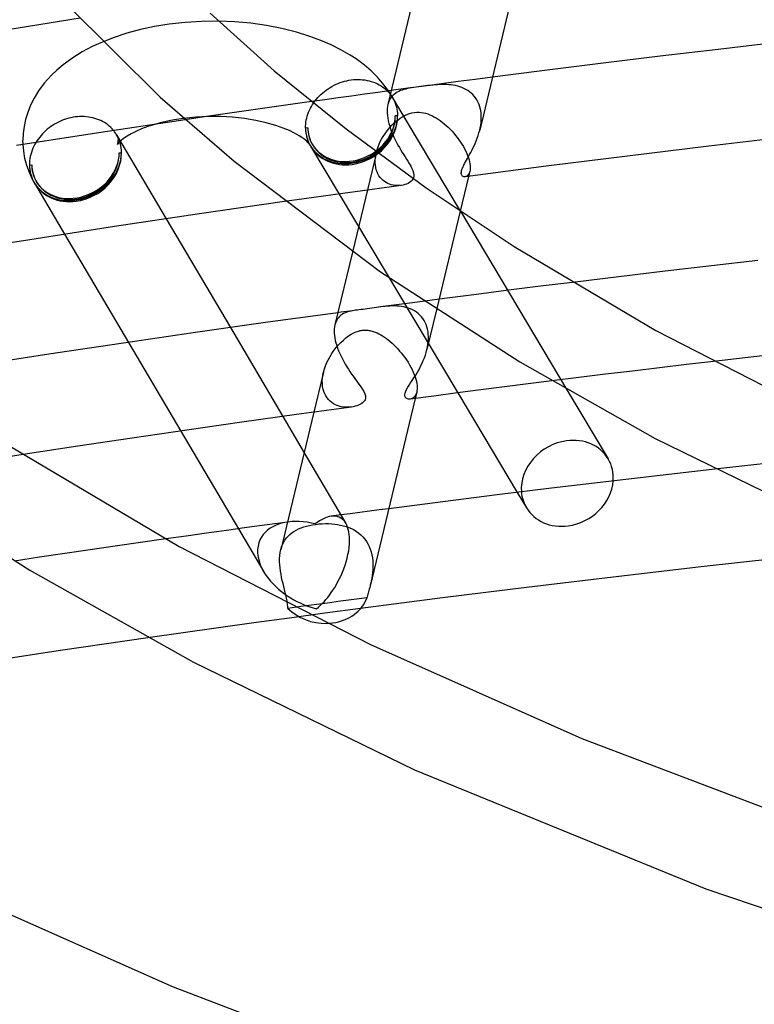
# Model space of a CAD drawing. Header units: millimetres. Extents: x -470 to 470, y -236 to 403.
# Tile 43 of 107: x -126 to -95, y 195 to 236. Entities that reach past the tile are written whole.
import ezdxf

# ---------------------------------------------------------------- set-up
doc = ezdxf.new("R2010")
doc.units = ezdxf.units.MM
doc.layers.add('HIDDEN', color=7, linetype='Continuous')
doc.layers.add('THICK', color=7, linetype='Continuous')

msp = doc.modelspace()

# ---------------------------------------------------------------- linework, layer by layer
at = {"layer": 'HIDDEN'}
for p, q in [((-119.525, 236.024), (-120.135, 235.925)), ((-118.844, 236.099), (-119.525, 236.024)), ((-118.148, 236.141), (-118.844, 236.099)), ((-117.447, 236.148), (-118.148, 236.141)), ((-121.297, 235.646), (-121.833, 235.47)), ((-120.727, 235.798), (-121.297, 235.646)), ((-120.135, 235.925), (-120.727, 235.798)), ((-121.833, 235.47), (-122.295, 235.291)), ((-108.096, 233.522), (-108.8, 233.428)), ((-108.262, 233.484), (-108.359, 233.477)), ((-108.167, 233.49), (-108.262, 233.484)), ((-108.072, 233.493), (-108.167, 233.49)), ((-107.386, 233.616), (-108.096, 233.522)), ((-107.977, 233.493), (-108.072, 233.493)), ((-107.881, 233.491), (-107.977, 233.493)), ((-107.785, 233.485), (-107.881, 233.491)), ((-107.689, 233.476), (-107.785, 233.485)), ((-106.671, 233.709), (-107.386, 233.616)), ((-105.949, 233.803), (-106.671, 233.709)), ((-110.357, 233.218), (-110.315, 233.175)), ((-110.279, 233.169), (-110.316, 233.224)), ((-110.315, 233.175), (-110.276, 233.129)), ((-110.244, 233.114), (-110.279, 233.169)), ((-110.276, 233.129), (-110.238, 233.082)), ((-110.21, 233.058), (-110.244, 233.114)), ((-110.238, 233.082), (-110.202, 233.034)), ((-109.5, 233.334), (-110.199, 233.24)), ((-110.068, 233.093), (-110.122, 233.046)), ((-110.01, 233.135), (-110.068, 233.093)), ((-109.948, 233.173), (-110.01, 233.135)), ((-109.883, 233.206), (-109.948, 233.173)), ((-109.814, 233.236), (-109.883, 233.206)), ((-109.742, 233.261), (-109.814, 233.236)), ((-109.668, 233.284), (-109.742, 233.261)), ((-109.591, 233.303), (-109.668, 233.284)), ((-109.513, 233.321), (-109.591, 233.303)), ((-109.431, 233.337), (-109.513, 233.321)), ((-108.8, 233.428), (-109.5, 233.334)), ((-109.344, 233.351), (-109.431, 233.337)), ((-109.253, 233.365), (-109.344, 233.351)), ((-109.158, 233.379), (-109.253, 233.365)), ((-109.06, 233.393), (-109.158, 233.379)), ((-108.96, 233.406), (-109.06, 233.393)), ((-108.859, 233.42), (-108.96, 233.406)), ((-108.759, 233.433), (-108.859, 233.42)), ((-108.658, 233.445), (-108.759, 233.433)), ((-108.558, 233.457), (-108.658, 233.445)), ((-108.458, 233.468), (-108.558, 233.457)), ((-108.359, 233.477), (-108.458, 233.468)), ((-107.594, 233.463), (-107.689, 233.476)), ((-107.5, 233.446), (-107.594, 233.463)), ((-107.409, 233.424), (-107.5, 233.446)), ((-107.319, 233.398), (-107.409, 233.424)), ((-107.232, 233.366), (-107.319, 233.398)), ((-107.148, 233.331), (-107.232, 233.366)), ((-107.066, 233.289), (-107.148, 233.331)), ((-106.988, 233.243), (-107.066, 233.289)), ((-106.914, 233.192), (-106.988, 233.243)), ((-106.843, 233.135), (-106.914, 233.192)), ((-106.777, 233.073), (-106.843, 233.135)), ((-106.716, 233.005), (-106.777, 233.073)), ((-113.548, 232.778), (-114.431, 232.654)), ((-113.504, 232.649), (-113.454, 232.725)), ((-113.454, 232.725), (-113.401, 232.799)), ((-110.317, 232.733), (-110.34, 232.654)), ((-110.289, 232.806), (-110.317, 232.733)), ((-110.254, 232.874), (-110.289, 232.806)), ((-110.215, 232.937), (-110.254, 232.874)), ((-110.171, 232.994), (-110.215, 232.937)), ((-110.176, 233.002), (-110.21, 233.058)), ((-110.202, 233.034), (-110.169, 232.984)), ((-110.144, 232.946), (-110.176, 233.002)), ((-110.122, 233.046), (-110.171, 232.994)), ((-110.169, 232.984), (-110.137, 232.933)), ((-110.113, 232.89), (-110.144, 232.946)), ((-110.142, 232.941), (-107.301, 228.183)), ((-110.137, 232.933), (-110.132, 232.924)), ((-110.132, 232.924), (-110.127, 232.915)), ((-110.127, 232.915), (-110.122, 232.906)), ((-110.122, 232.906), (-110.117, 232.897)), ((-110.117, 232.897), (-110.112, 232.887)), ((-110.112, 232.887), (-110.107, 232.878)), ((-110.107, 232.878), (-110.067, 232.798)), ((-110.067, 232.798), (-110.033, 232.716)), ((-110.033, 232.716), (-110.004, 232.632)), ((-106.659, 232.932), (-106.716, 233.005)), ((-106.608, 232.854), (-106.659, 232.932)), ((-106.563, 232.771), (-106.608, 232.854)), ((-106.524, 232.684), (-106.563, 232.771)), ((-106.491, 232.594), (-106.524, 232.684)), ((-117.08, 232.275), (-117.962, 232.147)), ((-116.197, 232.402), (-117.08, 232.275)), ((-115.314, 232.529), (-116.197, 232.402)), ((-114.431, 232.654), (-115.314, 232.529)), ((-113.724, 232.168), (-113.698, 232.251)), ((-113.698, 232.251), (-113.667, 232.333)), ((-113.667, 232.333), (-113.632, 232.414)), ((-113.632, 232.414), (-113.593, 232.494)), ((-113.593, 232.494), (-113.55, 232.572)), ((-113.55, 232.572), (-113.504, 232.649)), ((-110.004, 232.632), (-109.979, 232.545)), ((-109.979, 232.545), (-109.96, 232.457)), ((-109.96, 232.457), (-109.946, 232.368)), ((-109.946, 232.368), (-109.937, 232.277)), ((-109.937, 232.277), (-109.934, 232.185)), ((-109.537, 232.232), (-109.434, 232.271)), ((-109.434, 232.271), (-109.329, 232.3)), ((-109.329, 232.3), (-109.221, 232.32)), ((-109.221, 232.32), (-109.126, 232.329)), ((-109.126, 232.329), (-109.031, 232.329)), ((-109.031, 232.329), (-108.937, 232.322)), ((-108.937, 232.322), (-108.845, 232.307)), ((-108.845, 232.307), (-108.754, 232.285)), ((-108.754, 232.285), (-108.664, 232.258)), ((-108.664, 232.258), (-108.577, 232.224)), ((-106.464, 232.499), (-106.491, 232.594)), ((-106.443, 232.401), (-106.464, 232.499)), ((-106.429, 232.301), (-106.443, 232.401)), ((-106.42, 232.199), (-106.429, 232.301)), ((-120.076, 231.835), (-120.415, 231.729)), ((-118.402, 232.122), (-118.904, 232.071)), ((-117.962, 232.147), (-118.844, 232.017)), ((-117.889, 232.147), (-118.402, 232.122)), ((-117.373, 232.146), (-117.889, 232.147)), ((-116.862, 232.118), (-117.373, 232.146)), ((-116.364, 232.064), (-116.862, 232.118)), ((-115.89, 231.987), (-116.364, 232.064)), ((-115.444, 231.888), (-115.89, 231.987)), ((-115.048, 231.775), (-115.444, 231.888)), ((-113.796, 231.751), (-113.79, 231.834)), ((-113.79, 231.834), (-113.78, 231.918)), ((-113.78, 231.918), (-113.766, 232.001)), ((-113.766, 232.001), (-113.747, 232.085)), ((-113.747, 232.085), (-113.724, 232.168)), ((-110.168, 231.786), (-110.086, 231.866)), ((-110.086, 231.866), (-110.001, 231.941)), ((-109.934, 232.185), (-110.03, 232.172)), ((-110.001, 231.941), (-109.915, 232.01)), ((-109.915, 232.01), (-109.826, 232.074)), ((-109.826, 232.074), (-109.733, 232.133)), ((-109.733, 232.133), (-109.637, 232.186)), ((-109.637, 232.186), (-109.537, 232.232)), ((-108.577, 232.224), (-108.491, 232.186)), ((-108.491, 232.186), (-108.405, 232.143)), ((-108.405, 232.143), (-108.319, 232.093)), ((-108.319, 232.093), (-108.232, 232.039)), ((-108.232, 232.039), (-108.146, 231.98)), ((-108.146, 231.98), (-108.06, 231.915)), ((-108.06, 231.915), (-107.974, 231.846)), ((-107.974, 231.846), (-107.89, 231.773)), ((-106.444, 231.783), (-106.43, 231.888)), ((-106.43, 231.888), (-106.422, 231.992)), ((-106.422, 231.992), (-106.418, 232.096)), ((-106.418, 232.096), (-106.42, 232.199)), ((-121.835, 231.536), (-121.86, 231.567)), ((-121.811, 231.504), (-121.835, 231.536)), ((-121.788, 231.472), (-121.811, 231.504)), ((-121.765, 231.439), (-121.788, 231.472)), ((-121.744, 231.406), (-121.765, 231.439)), ((-121.124, 231.422), (-121.29, 231.325)), ((-120.922, 231.524), (-121.124, 231.422)), ((-120.686, 231.628), (-120.922, 231.524)), ((-120.415, 231.729), (-120.686, 231.628)), ((-114.736, 231.667), (-115.048, 231.775)), ((-114.477, 231.56), (-114.736, 231.667)), ((-114.256, 231.453), (-114.477, 231.56)), ((-114.066, 231.346), (-114.256, 231.453)), ((-113.797, 231.667), (-113.796, 231.751)), ((-113.701, 231.68), (-113.797, 231.667)), ((-110.473, 231.413), (-110.402, 231.513)), ((-110.402, 231.513), (-110.327, 231.609)), ((-110.327, 231.609), (-110.249, 231.7)), ((-110.249, 231.7), (-110.168, 231.786)), ((-107.89, 231.773), (-107.807, 231.696)), ((-107.807, 231.696), (-107.726, 231.616)), ((-107.726, 231.616), (-107.647, 231.533)), ((-107.647, 231.533), (-107.57, 231.447)), ((-107.57, 231.447), (-107.496, 231.358)), ((-106.486, 231.575), (-106.463, 231.678)), ((-106.463, 231.678), (-106.444, 231.783)), ((-125.113, 231.068), (-125.16, 230.986)), ((-121.723, 231.371), (-121.744, 231.406)), ((-121.728, 231.379), (-119.648, 227.855)), ((-121.717, 231.361), (-121.723, 231.371)), ((-121.712, 231.351), (-121.717, 231.361)), ((-121.706, 231.341), (-121.712, 231.351)), ((-121.7, 231.33), (-121.706, 231.341)), ((-121.695, 231.32), (-121.7, 231.33)), ((-121.689, 231.309), (-121.695, 231.32)), ((-121.694, 231.318), (-121.689, 231.308)), ((-121.678, 231.005), (-121.691, 230.986)), ((-121.647, 231.22), (-121.689, 231.309)), ((-121.689, 231.308), (-121.682, 231.288)), ((-121.689, 230.991), (-121.682, 231.012)), ((-121.682, 231.288), (-121.674, 231.26)), ((-121.682, 231.012), (-121.674, 231.039)), ((-121.644, 231.045), (-121.678, 231.005)), ((-121.674, 231.26), (-121.667, 231.226)), ((-121.674, 231.039), (-121.667, 231.073)), ((-121.667, 231.226), (-121.663, 231.189)), ((-121.667, 231.073), (-121.663, 231.11)), ((-121.663, 231.189), (-121.661, 231.15)), ((-121.663, 231.11), (-121.661, 231.15)), ((-121.61, 231.127), (-121.647, 231.22)), ((-121.586, 231.104), (-121.644, 231.045)), ((-121.58, 231.032), (-121.61, 231.127)), ((-121.544, 231.141), (-121.586, 231.104)), ((-121.557, 230.935), (-121.58, 231.032)), ((-121.435, 231.228), (-121.544, 231.141)), ((-121.29, 231.325), (-121.435, 231.228)), ((-113.952, 231.273), (-114.066, 231.346)), ((-113.866, 231.212), (-113.952, 231.273)), ((-113.797, 231.157), (-113.866, 231.212)), ((-113.742, 231.109), (-113.797, 231.157)), ((-113.682, 231.049), (-113.742, 231.109)), ((-113.645, 231.005), (-113.682, 231.049)), ((-113.631, 230.986), (-113.645, 231.005)), ((-110.709, 230.984), (-110.659, 231.095)), ((-110.659, 231.095), (-110.602, 231.203)), ((-110.602, 231.203), (-110.54, 231.31)), ((-110.54, 231.31), (-110.473, 231.413)), ((-107.496, 231.358), (-107.425, 231.267)), ((-107.425, 231.267), (-107.356, 231.174)), ((-107.356, 231.174), (-107.291, 231.079)), ((-107.291, 231.079), (-107.23, 230.984)), ((-125.631, 230.689), (-125.657, 230.983)), ((-125.579, 230.392), (-125.631, 230.689)), ((-125.307, 230.644), (-125.332, 230.556)), ((-125.277, 230.731), (-125.307, 230.644)), ((-125.243, 230.817), (-125.277, 230.731)), ((-125.204, 230.902), (-125.243, 230.817)), ((-125.16, 230.986), (-125.204, 230.902)), ((-121.694, 230.982), (-121.689, 230.991)), ((-121.691, 230.986), (-121.694, 230.982)), ((-121.621, 230.619), (-121.525, 230.632)), ((-121.54, 230.836), (-121.557, 230.935)), ((-121.529, 230.735), (-121.54, 230.836)), ((-121.525, 230.632), (-121.529, 230.735)), ((-113.628, 230.981), (-113.631, 230.986)), ((-113.583, 230.901), (-107.402, 220.549)), ((-110.824, 230.641), (-111.831, 226.456)), ((-110.847, 230.535), (-110.823, 230.646)), ((-110.823, 230.646), (-110.792, 230.76)), ((-110.792, 230.76), (-110.754, 230.872)), ((-110.754, 230.872), (-110.709, 230.984)), ((-107.23, 230.984), (-107.172, 230.888)), ((-107.172, 230.888), (-107.119, 230.791)), ((-107.119, 230.791), (-107.071, 230.694)), ((-107.071, 230.694), (-107.028, 230.599)), ((-107.028, 230.599), (-106.991, 230.507)), ((-125.5, 230.096), (-125.579, 230.392)), ((-125.387, 230.203), (-125.389, 230.114)), ((-125.38, 230.291), (-125.387, 230.203)), ((-125.369, 230.379), (-125.38, 230.291)), ((-125.353, 230.468), (-125.369, 230.379)), ((-125.332, 230.556), (-125.353, 230.468)), ((-110.872, 230.208), (-110.871, 230.315)), ((-110.864, 230.105), (-110.872, 230.208)), ((-110.871, 230.315), (-110.863, 230.424)), ((-110.863, 230.424), (-110.847, 230.535)), ((-106.991, 230.507), (-106.959, 230.416)), ((-106.959, 230.416), (-106.933, 230.329)), ((-106.933, 230.329), (-106.912, 230.245)), ((-106.912, 230.245), (-106.897, 230.165)), ((-125.392, 229.795), (-125.5, 230.096)), ((-125.248, 229.483), (-125.392, 229.795)), ((-125.389, 230.114), (-125.292, 230.127)), ((-110.849, 230.006), (-110.864, 230.105)), ((-110.826, 229.911), (-110.849, 230.006)), ((-110.796, 229.823), (-110.826, 229.911)), ((-110.758, 229.739), (-110.796, 229.823)), ((-106.901, 229.846), (-106.951, 229.639)), ((-106.919, 229.788), (-106.941, 229.74)), ((-106.902, 229.845), (-106.919, 229.788)), ((-106.891, 229.898), (-106.902, 229.845)), ((-106.897, 230.165), (-106.888, 230.091)), ((-106.886, 229.957), (-106.891, 229.898)), ((-106.888, 230.091), (-106.884, 230.021)), ((-106.884, 230.021), (-106.886, 229.957)), ((-125.219, 229.429), (-125.248, 229.483)), ((-125.179, 229.357), (-123.91, 227.207)), ((-110.714, 229.662), (-110.758, 229.739)), ((-110.665, 229.592), (-110.714, 229.662)), ((-110.61, 229.528), (-110.665, 229.592)), ((-110.55, 229.472), (-110.61, 229.528)), ((-110.486, 229.422), (-110.55, 229.472)), ((-110.419, 229.379), (-110.486, 229.422)), ((-110.348, 229.342), (-110.419, 229.379)), ((-109.432, 229.378), (-109.492, 229.344)), ((-109.373, 229.421), (-109.432, 229.378)), ((-109.318, 229.475), (-109.373, 229.421)), ((-109.275, 229.542), (-109.318, 229.475)), ((-107.064, 229.628), (-107.098, 229.619)), ((-107.031, 229.644), (-107.064, 229.628)), ((-106.998, 229.668), (-107.031, 229.644)), ((-106.968, 229.7), (-106.998, 229.668)), ((-106.941, 229.74), (-106.968, 229.7)), ((-111.41, 229.037), (-112.226, 228.924)), ((-110.594, 229.149), (-111.41, 229.037)), ((-109.777, 229.26), (-110.594, 229.149)), ((-110.275, 229.312), (-110.348, 229.342)), ((-110.201, 229.288), (-110.275, 229.312)), ((-110.124, 229.27), (-110.201, 229.288)), ((-110.047, 229.258), (-110.124, 229.27)), ((-109.97, 229.252), (-110.047, 229.258)), ((-109.893, 229.251), (-109.97, 229.252)), ((-109.817, 229.256), (-109.893, 229.251)), ((-109.7, 229.274), (-109.777, 229.26)), ((-109.626, 229.293), (-109.7, 229.274)), ((-109.556, 229.316), (-109.626, 229.293)), ((-109.492, 229.344), (-109.556, 229.316)), ((-113.858, 228.695), (-114.674, 228.58)), ((-113.042, 228.81), (-113.858, 228.695)), ((-112.226, 228.924), (-113.042, 228.81)), ((-107.303, 228.177), (-108.298, 224.04)), ((-107.294, 228.171), (-102.824, 220.684)), ((-105.275, 224.855), (-106.619, 224.684)), ((-103.93, 225.023), (-105.275, 224.855)), ((-102.584, 225.19), (-103.93, 225.023)), ((-107.962, 224.51), (-109.303, 224.335)), ((-106.619, 224.684), (-107.962, 224.51)), ((-111.943, 223.983), (-112.068, 223.966)), ((-111.886, 223.985), (-111.947, 223.971)), ((-111.819, 224), (-111.943, 223.983)), ((-111.823, 223.997), (-111.886, 223.985)), ((-111.76, 224.007), (-111.823, 223.997)), ((-111.694, 224.017), (-111.819, 224)), ((-111.695, 224.017), (-111.76, 224.007)), ((-111.621, 224.026), (-111.695, 224.017)), ((-111.544, 224.035), (-111.621, 224.026)), ((-111.463, 224.044), (-111.544, 224.035)), ((-111.379, 224.054), (-111.463, 224.044)), ((-111.292, 224.065), (-111.379, 224.054)), ((-111.204, 224.076), (-111.292, 224.065)), ((-111.107, 224.09), (-111.204, 224.076)), ((-111.012, 224.103), (-111.107, 224.09)), ((-110.918, 224.118), (-111.012, 224.103)), ((-110.824, 224.132), (-110.918, 224.118)), ((-110.731, 224.145), (-110.824, 224.132)), ((-110.639, 224.158), (-110.731, 224.145)), ((-109.303, 224.335), (-110.644, 224.158)), ((-110.544, 224.17), (-110.639, 224.158)), ((-110.451, 224.18), (-110.544, 224.17)), ((-110.357, 224.188), (-110.451, 224.18)), ((-110.261, 224.194), (-110.357, 224.188)), ((-110.164, 224.198), (-110.261, 224.194)), ((-110.067, 224.198), (-110.164, 224.198)), ((-109.969, 224.194), (-110.067, 224.198)), ((-109.871, 224.187), (-109.969, 224.194)), ((-109.773, 224.175), (-109.871, 224.187)), ((-109.676, 224.158), (-109.773, 224.175)), ((-109.58, 224.135), (-109.676, 224.158)), ((-109.486, 224.107), (-109.58, 224.135)), ((-109.395, 224.074), (-109.486, 224.107)), ((-109.308, 224.035), (-109.395, 224.074)), ((-109.224, 223.99), (-109.308, 224.035)), ((-109.144, 223.939), (-109.224, 223.99)), ((-112.49, 223.599), (-112.52, 223.538)), ((-112.456, 223.655), (-112.49, 223.599)), ((-112.417, 223.706), (-112.456, 223.655)), ((-112.317, 223.933), (-112.442, 223.916)), ((-112.375, 223.752), (-112.417, 223.706)), ((-112.33, 223.793), (-112.375, 223.752)), ((-112.281, 223.829), (-112.33, 223.793)), ((-112.193, 223.95), (-112.317, 223.933)), ((-112.231, 223.862), (-112.281, 223.829)), ((-112.178, 223.89), (-112.231, 223.862)), ((-112.068, 223.966), (-112.193, 223.95)), ((-112.122, 223.915), (-112.178, 223.89)), ((-112.065, 223.937), (-112.122, 223.915)), ((-112.007, 223.955), (-112.065, 223.937)), ((-111.947, 223.971), (-112.007, 223.955)), ((-109.068, 223.882), (-109.144, 223.939)), ((-108.998, 223.818), (-109.068, 223.882)), ((-108.933, 223.749), (-108.998, 223.818)), ((-108.873, 223.674), (-108.933, 223.749)), ((-108.82, 223.593), (-108.873, 223.674)), ((-108.773, 223.507), (-108.82, 223.593)), ((-116.954, 223.29), (-114.753, 219.56)), ((-112.546, 223.472), (-112.566, 223.401)), ((-112.52, 223.538), (-112.546, 223.472)), ((-111.577, 223.144), (-111.536, 223.155)), ((-111.536, 223.155), (-111.498, 223.164)), ((-111.498, 223.164), (-111.46, 223.172)), ((-111.46, 223.172), (-111.421, 223.178)), ((-111.421, 223.178), (-111.375, 223.183)), ((-111.375, 223.183), (-111.328, 223.186)), ((-111.328, 223.186), (-111.281, 223.186)), ((-111.281, 223.186), (-111.234, 223.185)), ((-111.234, 223.185), (-111.187, 223.181)), ((-111.187, 223.181), (-111.141, 223.175)), ((-111.141, 223.175), (-111.095, 223.167)), ((-111.095, 223.167), (-111.05, 223.157)), ((-111.05, 223.157), (-111.005, 223.146)), ((-108.732, 223.416), (-108.773, 223.507)), ((-108.699, 223.321), (-108.732, 223.416)), ((-108.673, 223.222), (-108.699, 223.321)), ((-108.654, 223.12), (-108.673, 223.222)), ((-112.314, 222.67), (-112.208, 222.769)), ((-112.208, 222.769), (-112.101, 222.859)), ((-112.101, 222.859), (-111.992, 222.939)), ((-111.992, 222.939), (-111.882, 223.009)), ((-111.882, 223.009), (-111.824, 223.042)), ((-111.824, 223.042), (-111.769, 223.07)), ((-111.769, 223.07), (-111.716, 223.094)), ((-111.716, 223.094), (-111.667, 223.114)), ((-111.667, 223.114), (-111.621, 223.13)), ((-111.621, 223.13), (-111.577, 223.144)), ((-111.005, 223.146), (-110.961, 223.133)), ((-110.961, 223.133), (-110.878, 223.103)), ((-110.878, 223.103), (-110.797, 223.069)), ((-110.797, 223.069), (-110.717, 223.03)), ((-110.717, 223.03), (-110.639, 222.987)), ((-110.639, 222.987), (-110.561, 222.94)), ((-110.561, 222.94), (-110.483, 222.889)), ((-110.483, 222.889), (-110.403, 222.832)), ((-110.403, 222.832), (-110.323, 222.771)), ((-110.323, 222.771), (-110.243, 222.705)), ((-108.642, 223.015), (-108.654, 223.12)), ((-108.645, 222.693), (-108.638, 222.801)), ((-108.636, 222.908), (-108.642, 223.015)), ((-108.638, 222.801), (-108.636, 222.908)), ((-121.234, 222.672), (-119.038, 218.951)), ((-112.691, 222.209), (-112.606, 222.331)), ((-112.606, 222.331), (-112.515, 222.449)), ((-112.515, 222.449), (-112.417, 222.563)), ((-112.417, 222.563), (-112.314, 222.67)), ((-110.243, 222.705), (-110.163, 222.634)), ((-110.163, 222.634), (-110.082, 222.559)), ((-110.082, 222.559), (-110.002, 222.479)), ((-110.002, 222.479), (-109.923, 222.395)), ((-109.923, 222.395), (-109.846, 222.308)), ((-108.7, 222.369), (-108.677, 222.477)), ((-108.677, 222.477), (-108.658, 222.585)), ((-108.658, 222.585), (-108.645, 222.693)), ((-112.902, 221.825), (-112.839, 221.956)), ((-112.839, 221.956), (-112.768, 222.084)), ((-112.768, 222.084), (-112.691, 222.209)), ((-109.846, 222.308), (-109.77, 222.219)), ((-109.77, 222.219), (-109.697, 222.126)), ((-109.697, 222.126), (-109.626, 222.031)), ((-109.626, 222.031), (-109.559, 221.933)), ((-109.559, 221.933), (-109.494, 221.833)), ((-113.042, 221.424), (-113.004, 221.558)), ((-113.004, 221.558), (-112.958, 221.693)), ((-112.958, 221.693), (-112.902, 221.825)), ((-109.494, 221.833), (-109.433, 221.732)), ((-109.433, 221.732), (-109.376, 221.631)), ((-109.376, 221.631), (-109.324, 221.529)), ((-109.324, 221.529), (-109.277, 221.427)), ((-98.932, 221.603), (-100.065, 221.467)), ((-97.798, 221.737), (-98.932, 221.603)), ((-96.664, 221.869), (-97.798, 221.737)), ((-113.042, 221.421), (-113.446, 219.741)), ((-113.093, 221.053), (-113.085, 221.175)), ((-113.085, 221.175), (-113.068, 221.299)), ((-113.068, 221.299), (-113.042, 221.424)), ((-109.277, 221.427), (-109.235, 221.325)), ((-109.235, 221.325), (-109.199, 221.226)), ((-109.199, 221.226), (-109.169, 221.129)), ((-109.169, 221.129), (-109.145, 221.036)), ((-102.328, 221.192), (-103.459, 221.051)), ((-101.197, 221.33), (-102.328, 221.192)), ((-100.065, 221.467), (-101.197, 221.33)), ((-113.091, 220.934), (-113.093, 221.053)), ((-113.08, 220.819), (-113.091, 220.934)), ((-113.06, 220.711), (-113.08, 220.819)), ((-113.03, 220.608), (-113.06, 220.711)), ((-109.145, 221.036), (-109.128, 220.947)), ((-109.128, 220.947), (-109.117, 220.861)), ((-109.113, 220.707), (-109.119, 220.639)), ((-109.117, 220.861), (-109.112, 220.782)), ((-109.112, 220.782), (-109.113, 220.707)), ((-112.992, 220.511), (-113.03, 220.608)), ((-112.946, 220.422), (-112.992, 220.511)), ((-112.893, 220.341), (-112.946, 220.422)), ((-112.834, 220.267), (-112.893, 220.341)), ((-112.768, 220.202), (-112.834, 220.267)), ((-109.356, 220.298), (-109.398, 220.288)), ((-109.314, 220.315), (-109.356, 220.298)), ((-109.274, 220.34), (-109.314, 220.315)), ((-109.237, 220.372), (-109.274, 220.34)), ((-109.204, 220.412), (-109.237, 220.372)), ((-109.175, 220.459), (-109.204, 220.412)), ((-109.131, 220.577), (-109.194, 220.315)), ((-109.15, 220.514), (-109.175, 220.459)), ((-109.131, 220.576), (-109.15, 220.514)), ((-109.119, 220.639), (-109.131, 220.576)), ((-112.698, 220.145), (-112.768, 220.202)), ((-112.623, 220.095), (-112.698, 220.145)), ((-112.545, 220.053), (-112.623, 220.095)), ((-112.464, 220.018), (-112.545, 220.053)), ((-112.381, 219.99), (-112.464, 220.018)), ((-112.296, 219.969), (-112.381, 219.99)), ((-112.21, 219.955), (-112.296, 219.969)), ((-112.123, 219.947), (-112.21, 219.955)), ((-112.037, 219.945), (-112.123, 219.947)), ((-111.953, 219.948), (-112.037, 219.945)), ((-111.872, 219.956), (-111.953, 219.948)), ((-125.649, 217.964), (-126.632, 217.812)), ((-113.856, 218.04), (-112.103, 215.071)), ((-95.352, 217.492), (-96.618, 217.35)), ((-94.085, 217.632), (-95.352, 217.492)), ((-104.908, 216.372), (-104.524, 215.729)), ((-112.964, 215.307), (-113.047, 215.27)), ((-112.883, 215.336), (-112.964, 215.307)), ((-112.803, 215.358), (-112.883, 215.336)), ((-112.725, 215.373), (-112.803, 215.358)), ((-112.653, 215.379), (-112.725, 215.373)), ((-112.321, 215.426), (-112.723, 215.373)), ((-112.583, 215.378), (-112.653, 215.379)), ((-112.514, 215.37), (-112.583, 215.378)), ((-112.447, 215.354), (-112.514, 215.37)), ((-112.383, 215.33), (-112.447, 215.354)), ((-112.32, 215.298), (-112.383, 215.33)), ((-111.918, 215.479), (-112.321, 215.426)), ((-111.516, 215.532), (-111.918, 215.479)), ((-111.113, 215.585), (-111.516, 215.532)), ((-110.71, 215.638), (-111.113, 215.585)), ((-110.307, 215.69), (-110.71, 215.638)), ((-115.172, 214.933), (-115.284, 214.866)), ((-115.053, 214.99), (-115.172, 214.933)), ((-114.929, 215.038), (-115.053, 214.99)), ((-114.8, 215.078), (-114.929, 215.038)), ((-114.667, 215.108), (-114.8, 215.078)), ((-114.53, 215.131), (-114.667, 215.108)), ((-114.553, 215.128), (-114.556, 215.127)), ((-114.549, 215.128), (-114.553, 215.128)), ((-114.545, 215.129), (-114.549, 215.128)), ((-114.541, 215.129), (-114.545, 215.129)), ((-114.537, 215.13), (-114.541, 215.129)), ((-114.534, 215.13), (-114.537, 215.13)), ((-114.378, 215.146), (-114.53, 215.131)), ((-114.221, 215.153), (-114.378, 215.146)), ((-114.061, 215.15), (-114.221, 215.153)), ((-113.896, 215.138), (-114.061, 215.15)), ((-113.984, 214.886), (-113.873, 214.925)), ((-113.729, 215.118), (-113.896, 215.138)), ((-113.873, 214.925), (-113.756, 214.959)), ((-113.756, 214.959), (-113.635, 214.988)), ((-113.56, 215.088), (-113.729, 215.118)), ((-113.635, 214.988), (-113.509, 215.013)), ((-113.389, 215.049), (-113.56, 215.088)), ((-113.509, 215.013), (-113.38, 215.033)), ((-113.303, 215.115), (-113.389, 215.049)), ((-113.38, 215.033), (-113.241, 215.049)), ((-113.217, 215.174), (-113.303, 215.115)), ((-113.241, 215.049), (-113.102, 215.059)), ((-113.132, 215.226), (-113.217, 215.174)), ((-113.047, 215.27), (-113.132, 215.226)), ((-113.102, 215.059), (-112.965, 215.063)), ((-112.965, 215.063), (-112.831, 215.062)), ((-112.831, 215.062), (-112.7, 215.056)), ((-112.7, 215.056), (-112.573, 215.044)), ((-112.573, 215.044), (-112.449, 215.028)), ((-112.449, 215.028), (-112.328, 215.005)), ((-112.328, 215.005), (-112.208, 214.977)), ((-112.261, 215.257), (-112.32, 215.298)), ((-112.206, 215.206), (-112.261, 215.257)), ((-112.208, 214.977), (-112.091, 214.942)), ((-112.154, 215.146), (-112.206, 215.206)), ((-112.106, 215.076), (-112.154, 215.146)), ((-112.066, 215), (-112.106, 215.076)), ((-112.091, 214.942), (-111.977, 214.901)), ((-112.031, 214.916), (-112.066, 215)), ((-112.001, 214.822), (-112.031, 214.916)), ((-111.977, 214.901), (-111.867, 214.853)), ((-116.615, 214.846), (-115.548, 213.038)), ((-115.647, 214.498), (-115.71, 214.38)), ((-115.572, 214.606), (-115.647, 214.498)), ((-115.485, 214.703), (-115.572, 214.606)), ((-115.389, 214.79), (-115.485, 214.703)), ((-115.284, 214.866), (-115.389, 214.79)), ((-114.599, 214.461), (-114.53, 214.539)), ((-114.53, 214.539), (-114.455, 214.612)), ((-114.455, 214.612), (-114.373, 214.678)), ((-114.373, 214.678), (-114.285, 214.738)), ((-114.285, 214.738), (-114.19, 214.793)), ((-114.19, 214.793), (-114.09, 214.842)), ((-114.09, 214.842), (-113.984, 214.886)), ((-111.978, 214.72), (-112.001, 214.822)), ((-111.96, 214.61), (-111.978, 214.72)), ((-111.95, 214.492), (-111.96, 214.61)), ((-111.946, 214.355), (-111.95, 214.492)), ((-111.867, 214.853), (-111.761, 214.798)), ((-111.761, 214.798), (-111.66, 214.737)), ((-111.66, 214.737), (-111.564, 214.667)), ((-111.564, 214.667), (-111.473, 214.591)), ((-111.473, 214.591), (-111.389, 214.507)), ((-111.389, 214.507), (-111.311, 214.416)), ((-121.784, 214.117), (-122.845, 213.963)), ((-120.723, 214.269), (-121.784, 214.117)), ((-119.661, 214.421), (-120.723, 214.269)), ((-115.792, 214.118), (-115.809, 213.975)), ((-115.759, 214.253), (-115.792, 214.118)), ((-115.71, 214.38), (-115.759, 214.253)), ((-114.834, 213.971), (-114.802, 214.082)), ((-114.802, 214.082), (-114.763, 214.187)), ((-114.763, 214.187), (-114.715, 214.284)), ((-114.715, 214.284), (-114.661, 214.376)), ((-114.661, 214.376), (-114.599, 214.461)), ((-111.986, 213.915), (-111.965, 214.066)), ((-111.965, 214.066), (-111.952, 214.213)), ((-111.952, 214.213), (-111.946, 214.355)), ((-111.311, 214.416), (-111.242, 214.319)), ((-111.242, 214.319), (-111.179, 214.216)), ((-111.179, 214.216), (-111.125, 214.106)), ((-111.125, 214.106), (-111.079, 213.992)), ((-124.964, 213.651), (-126.023, 213.493)), ((-123.905, 213.808), (-124.964, 213.651)), ((-122.845, 213.963), (-123.905, 213.808)), ((-115.809, 213.975), (-115.808, 213.819)), ((-115.808, 213.819), (-115.788, 213.661)), ((-115.788, 213.661), (-115.751, 213.5)), ((-112.05, 213.612), (-112.015, 213.763)), ((-112.015, 213.763), (-111.986, 213.915)), ((-111.079, 213.992), (-111.042, 213.874)), ((-111.042, 213.874), (-111.013, 213.753)), ((-111.013, 213.753), (-110.991, 213.63)), ((-115.751, 213.5), (-115.696, 213.34)), ((-115.696, 213.34), (-115.627, 213.183)), ((-112.191, 213.169), (-112.139, 213.314)), ((-112.139, 213.314), (-112.092, 213.462)), ((-112.092, 213.462), (-112.05, 213.612)), ((-110.991, 213.63), (-110.978, 213.505)), ((-110.978, 213.505), (-110.971, 213.379)), ((-110.971, 213.254), (-110.976, 213.13)), ((-110.971, 213.379), (-110.971, 213.254)), ((-115.627, 213.183), (-115.543, 213.03)), ((-115.543, 213.03), (-115.458, 212.897)), ((-115.458, 212.897), (-115.365, 212.769)), ((-112.37, 212.758), (-112.307, 212.891)), ((-112.307, 212.891), (-112.247, 213.028)), ((-112.247, 213.028), (-112.191, 213.169)), ((-111.001, 212.887), (-111.02, 212.768)), ((-110.987, 213.007), (-111.001, 212.887)), ((-110.976, 213.13), (-110.987, 213.007)), ((-115.365, 212.769), (-115.265, 212.647)), ((-115.265, 212.647), (-115.157, 212.53)), ((-115.157, 212.53), (-115.045, 212.418)), ((-115.045, 212.418), (-114.928, 212.313)), ((-112.573, 212.389), (-112.503, 212.508)), ((-112.503, 212.508), (-112.435, 212.631)), ((-112.435, 212.631), (-112.37, 212.758)), ((-111.085, 212.455), (-111.089, 212.438)), ((-111.081, 212.472), (-111.085, 212.455)), ((-111.077, 212.489), (-111.081, 212.472)), ((-111.073, 212.506), (-111.077, 212.489)), ((-111.069, 212.523), (-111.073, 212.506)), ((-111.065, 212.54), (-111.069, 212.523)), ((-111.042, 212.653), (-111.065, 212.54)), ((-111.02, 212.768), (-111.042, 212.653)), ((-114.928, 212.313), (-114.807, 212.213)), ((-114.807, 212.213), (-114.682, 212.119)), ((-114.682, 212.119), (-114.555, 212.031)), ((-114.555, 212.031), (-114.425, 211.948)), ((-112.868, 211.967), (-112.793, 212.065)), ((-112.793, 212.065), (-112.718, 212.168)), ((-112.718, 212.168), (-112.645, 212.276)), ((-112.645, 212.276), (-112.573, 212.389)), ((-114.551, 211.668), (-114.555, 211.703)), ((-114.548, 211.633), (-114.551, 211.668)), ((-114.546, 211.6), (-114.548, 211.633)), ((-114.545, 211.567), (-114.546, 211.6)), ((-114.425, 211.948), (-114.293, 211.872)), ((-114.293, 211.872), (-114.159, 211.8)), ((-114.159, 211.8), (-114.024, 211.735)), ((-114.024, 211.735), (-113.887, 211.675)), ((-113.434, 211.655), (-113.989, 211.58)), ((-113.887, 211.675), (-113.75, 211.62)), ((-113.75, 211.62), (-113.612, 211.571)), ((-112.882, 211.729), (-113.434, 211.655)), ((-113.257, 211.557), (-113.179, 211.628)), ((-113.179, 211.628), (-113.1, 211.705)), ((-113.1, 211.705), (-113.022, 211.787)), ((-113.022, 211.787), (-112.945, 211.875)), ((-112.945, 211.875), (-112.868, 211.967)), ((-112.33, 211.803), (-112.882, 211.729)), ((-111.775, 211.876), (-112.33, 211.803)), ((-111.217, 211.949), (-111.775, 211.876)), ((-114.546, 211.504), (-114.545, 211.535)), ((-113.989, 211.58), (-114.545, 211.504)), ((-114.545, 211.535), (-114.545, 211.567)), ((-112.987, 211.302), (-114.476, 211.102)), ((-113.612, 211.571), (-113.474, 211.528)), ((-113.474, 211.528), (-113.336, 211.491)), ((-113.336, 211.491), (-113.257, 211.557)), ((-111.484, 211.502), (-112.987, 211.302)), ((-115.963, 210.898), (-117.45, 210.692)), ((-114.476, 211.102), (-115.963, 210.898)), ((-118.937, 210.483), (-120.422, 210.272)), ((-117.45, 210.692), (-118.937, 210.483))]:
    msp.add_line(p, q, dxfattribs=at)
for centre, start, end in [((-111.866, 231.926), 208.1921, 210.8446), ((-123.457, 230.373), 208.1919, 210.5527)]:
    msp.add_arc(centre, 1.9, start, end, dxfattribs=at)
for centre, major_axis, ratio, start_param, end_param in [((-111.866, 231.926), (1.763, 0.945), 0.836516, -3.141565, -0.421429), ((-111.866, 231.926), (1.675, 0.897), 0.836516, -3.141481, -0.421429), ((-111.866, 231.926), (1.631, 0.974), 0.863679, -3.141505, -0.460831), ((-111.866, 231.926), (1.717, 1.025), 0.863679, -2.031627, -0.460831), ((-111.866, 231.926), (1.717, 1.025), 0.863679, 2.680762, 3.141558), ((-111.866, 231.926), (1.763, 0.945), 0.836516, 2.720164, 3.14162), ((-111.866, 231.926), (1.631, 0.974), 0.863679, 2.680762, 3.14168), ((-111.866, 231.926), (1.675, 0.897), 0.836516, 2.720164, 3.141704), ((-123.457, 230.373), (1.763, 0.945), 0.836516, -3.141565, -0.421429), ((-123.457, 230.373), (-1.675, -0.897), 0.836516, 0.000112, 2.720164), ((-123.457, 230.373), (-1.636, -0.966), 0.861026, 0.000097, 2.685168), ((-123.457, 230.373), (1.722, 1.017), 0.861026, -2.027221, -0.456424), ((-111.866, 231.926), (1.717, 1.025), 0.863679, 3.141558, 4.251558), ((-123.457, 230.373), (1.722, 1.017), 0.861026, 2.685168, 3.141554), ((-123.457, 230.373), (1.763, 0.945), 0.836516, 2.720164, 3.14162), ((-123.457, 230.373), (-1.675, -0.897), 0.836516, -0.421429, 0.000112), ((-123.457, 230.373), (-1.636, -0.966), 0.861026, -0.456424, 0.000097), ((-123.457, 230.373), (1.722, 1.017), 0.861026, 3.141554, 4.255965), ((-102.807, 216.755), (-1.717, -1.025), 0.863679, 1.109966, 2.59416), ((-102.807, 216.755), (-1.717, -1.025), 0.863679, -0.403508, -0.000035), ((-102.807, 216.755), (-1.717, -1.025), 0.863679, -0.000035, 1.109966), ((-113.111, 212.583), (-1.945, 0.468), 0.843327, 0.9631, 1.873332)]:
    msp.add_ellipse(centre, major_axis=major_axis, ratio=ratio, start_param=start_param, end_param=end_param, dxfattribs=at)
at = {"layer": 'THICK'}
for p, q in [((-104.708, 238.963), (-106.485, 231.576)), ((-108.96, 238.39), (-110.341, 232.652)), ((-123.829, 236.871), (-119.899, 232.968)), ((-117.804, 236.481), (-115.109, 234.073)), ((-123.263, 236.279), (-126.793, 235.715)), ((-116.768, 236.121), (-117.447, 236.148)), ((-116.095, 236.061), (-116.768, 236.121)), ((-115.435, 235.969), (-116.095, 236.061)), ((-114.794, 235.844), (-115.435, 235.969)), ((-114.173, 235.688), (-114.794, 235.844)), ((-113.61, 235.513), (-114.173, 235.688)), ((-122.295, 235.291), (-122.749, 235.084)), ((-113.152, 235.342), (-113.61, 235.513)), ((-112.721, 235.155), (-113.152, 235.342)), ((-112.316, 234.952), (-112.721, 235.155)), ((-94.009, 235.253), (-96.473, 234.968)), ((-123.17, 234.861), (-123.566, 234.617)), ((-122.749, 235.084), (-123.17, 234.861)), ((-111.928, 234.727), (-112.316, 234.952)), ((-111.678, 234.564), (-111.928, 234.727)), ((-96.473, 234.968), (-98.904, 234.68)), ((-123.968, 234.324), (-124.236, 234.101)), ((-123.566, 234.617), (-123.968, 234.324)), ((-111.452, 234.401), (-111.678, 234.564)), ((-111.24, 234.233), (-111.452, 234.401)), ((-101.297, 234.39), (-103.647, 234.097)), ((-98.904, 234.68), (-101.297, 234.39)), ((-124.236, 234.101), (-124.456, 233.89)), ((-115.109, 234.073), (-112.091, 231.627)), ((-111.044, 234.062), (-111.24, 234.233)), ((-110.779, 233.801), (-111.044, 234.062)), ((-103.647, 234.097), (-105.949, 233.803)), ((-124.769, 233.543), (-125.002, 233.231)), ((-124.456, 233.89), (-124.769, 233.543)), ((-112.602, 233.46), (-112.515, 233.502)), ((-112.515, 233.502), (-112.428, 233.539)), ((-112.428, 233.539), (-112.339, 233.573)), ((-112.339, 233.573), (-112.248, 233.604)), ((-112.248, 233.604), (-112.157, 233.63)), ((-112.157, 233.63), (-112.065, 233.653)), ((-112.065, 233.653), (-111.973, 233.671)), ((-111.973, 233.671), (-111.88, 233.686)), ((-111.88, 233.686), (-111.783, 233.697)), ((-111.783, 233.697), (-111.687, 233.703)), ((-111.687, 233.703), (-111.591, 233.705)), ((-111.591, 233.705), (-111.495, 233.703)), ((-111.495, 233.703), (-111.4, 233.695)), ((-111.4, 233.695), (-111.307, 233.684)), ((-111.307, 233.684), (-111.214, 233.668)), ((-111.214, 233.668), (-111.124, 233.648)), ((-111.124, 233.648), (-111.035, 233.623)), ((-111.035, 233.623), (-110.949, 233.594)), ((-110.949, 233.594), (-110.865, 233.561)), ((-110.865, 233.561), (-110.783, 233.523)), ((-110.783, 233.523), (-110.704, 233.482)), ((-110.505, 233.483), (-110.779, 233.801)), ((-125.002, 233.231), (-125.192, 232.921)), ((-113.216, 233.012), (-113.149, 233.078)), ((-113.149, 233.078), (-113.078, 233.142)), ((-113.078, 233.142), (-113.005, 233.203)), ((-113.005, 233.203), (-112.929, 233.26)), ((-112.929, 233.26), (-112.85, 233.315)), ((-112.85, 233.315), (-112.77, 233.367)), ((-112.77, 233.367), (-112.687, 233.415)), ((-112.687, 233.415), (-112.602, 233.46)), ((-111.316, 233.088), (-111.874, 233.011)), ((-110.757, 233.164), (-111.316, 233.088)), ((-110.199, 233.24), (-110.757, 233.164)), ((-110.704, 233.482), (-110.628, 233.437)), ((-110.628, 233.437), (-110.555, 233.387)), ((-110.555, 233.387), (-110.485, 233.334)), ((-110.316, 233.224), (-110.505, 233.483)), ((-110.485, 233.334), (-110.419, 233.278)), ((-110.419, 233.278), (-110.357, 233.218)), ((-125.192, 232.921), (-125.342, 232.622)), ((-119.899, 232.968), (-116.796, 230.28)), ((-112.99, 232.856), (-113.548, 232.778)), ((-113.401, 232.799), (-113.343, 232.872)), ((-113.343, 232.872), (-113.281, 232.943)), ((-113.281, 232.943), (-113.216, 233.012)), ((-112.432, 232.934), (-112.99, 232.856)), ((-111.874, 233.011), (-112.432, 232.934)), ((-125.461, 232.322), (-125.55, 232.029)), ((-125.342, 232.622), (-125.461, 232.322)), ((-110.367, 232.482), (-110.371, 232.388)), ((-110.371, 232.388), (-110.369, 232.289)), ((-110.369, 232.289), (-110.361, 232.186)), ((-110.357, 232.571), (-110.367, 232.482)), ((-110.34, 232.654), (-110.357, 232.571)), ((-125.55, 232.029), (-125.612, 231.734)), ((-124.254, 231.874), (-124.335, 231.828)), ((-124.171, 231.917), (-124.254, 231.874)), ((-124.087, 231.956), (-124.171, 231.917)), ((-124.002, 231.991), (-124.087, 231.956)), ((-123.915, 232.024), (-124.002, 231.991)), ((-123.827, 232.052), (-123.915, 232.024)), ((-123.739, 232.077), (-123.827, 232.052)), ((-123.65, 232.099), (-123.739, 232.077)), ((-123.56, 232.116), (-123.65, 232.099)), ((-123.47, 232.13), (-123.56, 232.116)), ((-123.375, 232.141), (-123.47, 232.13)), ((-123.281, 232.147), (-123.375, 232.141)), ((-123.187, 232.149), (-123.281, 232.147)), ((-123.094, 232.147), (-123.187, 232.149)), ((-123.001, 232.14), (-123.094, 232.147)), ((-122.91, 232.129), (-123.001, 232.14)), ((-122.82, 232.114), (-122.91, 232.129)), ((-122.731, 232.095), (-122.82, 232.114)), ((-122.644, 232.072), (-122.731, 232.095)), ((-122.56, 232.045), (-122.644, 232.072)), ((-122.477, 232.013), (-122.56, 232.045)), ((-122.397, 231.978), (-122.477, 232.013)), ((-122.319, 231.939), (-122.397, 231.978)), ((-118.844, 232.017), (-122.395, 231.486)), ((-122.244, 231.896), (-122.319, 231.939)), ((-122.171, 231.85), (-122.244, 231.896)), ((-122.102, 231.8), (-122.171, 231.85)), ((-119.897, 231.883), (-120.076, 231.835)), ((-119.711, 231.928), (-119.897, 231.883)), ((-119.518, 231.97), (-119.711, 231.928)), ((-119.319, 232.008), (-119.518, 231.97)), ((-119.115, 232.041), (-119.319, 232.008)), ((-118.904, 232.071), (-119.115, 232.041)), ((-110.361, 232.186), (-110.346, 232.08)), ((-110.346, 232.08), (-110.324, 231.97)), ((-110.324, 231.97), (-110.297, 231.857)), ((-110.297, 231.857), (-110.264, 231.743)), ((-122.395, 231.486), (-125.936, 230.94)), ((-125.649, 231.442), (-125.661, 231.149)), ((-125.612, 231.734), (-125.649, 231.442)), ((-124.839, 231.426), (-124.901, 231.359)), ((-124.775, 231.492), (-124.839, 231.426)), ((-124.708, 231.555), (-124.775, 231.492)), ((-124.638, 231.615), (-124.708, 231.555)), ((-124.566, 231.672), (-124.638, 231.615)), ((-124.491, 231.727), (-124.566, 231.672)), ((-124.414, 231.779), (-124.491, 231.727)), ((-124.335, 231.828), (-124.414, 231.779)), ((-122.036, 231.746), (-122.102, 231.8)), ((-121.974, 231.69), (-122.036, 231.746)), ((-121.915, 231.63), (-121.974, 231.69)), ((-121.86, 231.567), (-121.915, 231.63)), ((-112.091, 231.627), (-108.736, 229.161)), ((-110.264, 231.743), (-110.226, 231.629)), ((-110.226, 231.629), (-110.183, 231.514)), ((-110.183, 231.514), (-110.135, 231.399)), ((-106.55, 231.349), (-106.515, 231.461)), ((-106.515, 231.461), (-106.486, 231.575)), ((-125.661, 231.122), (-125.661, 231.149)), ((-125.661, 231.094), (-125.661, 231.122)), ((-125.66, 231.066), (-125.661, 231.094)), ((-125.659, 231.039), (-125.66, 231.066)), ((-125.658, 231.011), (-125.659, 231.039)), ((-125.657, 230.983), (-125.658, 231.011)), ((-125.065, 231.143), (-125.113, 231.068)), ((-125.014, 231.217), (-125.065, 231.143)), ((-124.959, 231.289), (-125.014, 231.217)), ((-124.901, 231.359), (-124.959, 231.289)), ((-110.135, 231.399), (-110.084, 231.285)), ((-110.084, 231.285), (-110.03, 231.172)), ((-110.03, 231.172), (-109.974, 231.061)), ((-109.974, 231.061), (-109.916, 230.953)), ((-106.72, 230.921), (-106.674, 231.024)), ((-106.674, 231.024), (-106.629, 231.13)), ((-106.629, 231.13), (-106.588, 231.239)), ((-106.588, 231.239), (-106.55, 231.349)), ((-93.443, 231.302), (-96.867, 230.903)), ((-109.916, 230.953), (-109.856, 230.847)), ((-109.856, 230.847), (-109.795, 230.743)), ((-109.795, 230.743), (-109.735, 230.643)), ((-109.735, 230.643), (-109.675, 230.546)), ((-106.91, 230.55), (-106.864, 230.633)), ((-106.864, 230.633), (-106.816, 230.725)), ((-106.816, 230.725), (-106.768, 230.821)), ((-106.768, 230.821), (-106.72, 230.921)), ((-96.867, 230.903), (-100.285, 230.489)), ((-116.796, 230.28), (-110.653, 225.63)), ((-109.675, 230.546), (-109.617, 230.453)), ((-109.617, 230.453), (-109.561, 230.364)), ((-109.561, 230.364), (-109.507, 230.279)), ((-109.507, 230.279), (-109.442, 230.172)), ((-107.152, 230.112), (-107.117, 230.179)), ((-107.117, 230.179), (-107.079, 230.248)), ((-107.079, 230.248), (-107.039, 230.32)), ((-107.039, 230.32), (-106.997, 230.393)), ((-106.997, 230.393), (-106.954, 230.469)), ((-106.954, 230.469), (-106.91, 230.55)), ((-100.285, 230.489), (-103.695, 230.062)), ((-109.442, 230.172), (-109.383, 230.071)), ((-109.383, 230.071), (-109.331, 229.973)), ((-109.331, 229.973), (-109.288, 229.878)), ((-109.288, 229.878), (-109.259, 229.785)), ((-109.259, 229.785), (-109.245, 229.698)), ((-107.26, 229.791), (-107.256, 229.834)), ((-107.259, 229.753), (-107.26, 229.791)), ((-107.256, 229.834), (-107.246, 229.881)), ((-107.246, 229.881), (-107.231, 229.932)), ((-107.231, 229.932), (-107.21, 229.988)), ((-107.21, 229.988), (-107.183, 230.048)), ((-107.183, 230.048), (-107.152, 230.112)), ((-103.695, 230.062), (-107.098, 229.619)), ((-109.25, 229.617), (-109.275, 229.542)), ((-109.245, 229.698), (-109.25, 229.617)), ((-106.951, 229.639), (-107.303, 228.177)), ((-107.252, 229.719), (-107.259, 229.753)), ((-107.24, 229.691), (-107.252, 229.719)), ((-107.224, 229.666), (-107.24, 229.691)), ((-107.204, 229.647), (-107.224, 229.666)), ((-107.181, 229.632), (-107.204, 229.647)), ((-107.155, 229.623), (-107.181, 229.632)), ((-107.127, 229.618), (-107.155, 229.623)), ((-107.098, 229.619), (-107.127, 229.618)), ((-108.736, 229.161), (-105.033, 226.691)), ((-114.674, 228.58), (-118.248, 228.062)), ((-107.301, 228.183), (-107.294, 228.171)), ((-118.248, 228.062), (-121.814, 227.529)), ((-119.648, 227.855), (-116.954, 223.29)), ((-121.814, 227.529), (-125.372, 226.979)), ((-125.372, 226.979), (-128.917, 226.415)), ((-123.91, 227.207), (-121.234, 222.672)), ((-105.033, 226.691), (-99.089, 223.171)), ((-111.831, 226.456), (-112.566, 223.4)), ((-94.803, 226.109), (-98.698, 225.658)), ((-98.698, 225.658), (-102.584, 225.19)), ((-110.653, 225.63), (-104.805, 221.848)), ((-108.298, 224.04), (-108.699, 222.372)), ((-112.442, 223.916), (-115.48, 223.498)), ((-115.48, 223.498), (-118.514, 223.068)), ((-112.591, 223.241), (-112.595, 223.153)), ((-112.595, 223.153), (-112.593, 223.061)), ((-112.581, 223.323), (-112.591, 223.241)), ((-112.566, 223.401), (-112.581, 223.323)), ((-99.089, 223.171), (-92.414, 219.744)), ((-118.514, 223.068), (-121.544, 222.627)), ((-112.593, 223.061), (-112.584, 222.964)), ((-112.584, 222.964), (-112.57, 222.862)), ((-112.57, 222.862), (-112.549, 222.756)), ((-112.549, 222.756), (-112.522, 222.648)), ((-121.544, 222.627), (-124.569, 222.174)), ((-112.522, 222.648), (-112.489, 222.538)), ((-112.489, 222.538), (-112.451, 222.426)), ((-112.451, 222.426), (-112.407, 222.313)), ((-108.731, 222.252), (-108.7, 222.369)), ((-92.592, 222.332), (-96.664, 221.869)), ((-124.569, 222.174), (-127.586, 221.711)), ((-112.407, 222.313), (-112.359, 222.2)), ((-112.359, 222.2), (-112.306, 222.087)), ((-112.306, 222.087), (-112.25, 221.976)), ((-112.25, 221.976), (-112.191, 221.865)), ((-108.853, 221.912), (-108.808, 222.023)), ((-108.808, 222.023), (-108.767, 222.137)), ((-108.767, 222.137), (-108.731, 222.252)), ((-112.191, 221.865), (-112.129, 221.756)), ((-112.129, 221.756), (-112.065, 221.65)), ((-112.065, 221.65), (-111.999, 221.545)), ((-111.999, 221.545), (-111.932, 221.443)), ((-109.06, 221.49), (-109.005, 221.591)), ((-109.005, 221.591), (-108.952, 221.695)), ((-108.952, 221.695), (-108.901, 221.802)), ((-108.901, 221.802), (-108.853, 221.912)), ((-104.805, 221.848), (-99.113, 218.638)), ((-111.932, 221.443), (-111.865, 221.343)), ((-111.865, 221.343), (-111.797, 221.247)), ((-111.797, 221.247), (-111.729, 221.153)), ((-111.729, 221.153), (-111.663, 221.062)), ((-109.317, 221.073), (-109.246, 221.183)), ((-109.246, 221.183), (-109.172, 221.301)), ((-109.172, 221.301), (-109.116, 221.393)), ((-109.116, 221.393), (-109.06, 221.49)), ((-111.663, 221.062), (-111.6, 220.976)), ((-111.6, 220.976), (-111.503, 220.843)), ((-111.503, 220.843), (-111.42, 220.722)), ((-111.42, 220.722), (-111.352, 220.61)), ((-109.592, 220.617), (-109.554, 220.697)), ((-109.554, 220.697), (-109.504, 220.784)), ((-109.504, 220.784), (-109.446, 220.875)), ((-109.446, 220.875), (-109.384, 220.971)), ((-109.384, 220.971), (-109.317, 221.073)), ((-106.434, 220.675), (-107.424, 220.547)), ((-105.443, 220.801), (-106.434, 220.675)), ((-104.451, 220.927), (-105.443, 220.801)), ((-103.459, 221.051), (-104.451, 220.927)), ((-102.824, 220.684), (-101.09, 217.78)), ((-111.352, 220.61), (-111.304, 220.512)), ((-111.296, 220.263), (-111.323, 220.216)), ((-111.304, 220.512), (-111.28, 220.432)), ((-111.279, 220.313), (-111.296, 220.263)), ((-111.28, 220.432), (-111.273, 220.367)), ((-111.273, 220.367), (-111.279, 220.313)), ((-109.194, 220.315), (-111.089, 212.438)), ((-109.63, 220.482), (-109.618, 220.545)), ((-109.629, 220.429), (-109.63, 220.482)), ((-109.616, 220.387), (-109.629, 220.429)), ((-109.618, 220.545), (-109.592, 220.617)), ((-109.596, 220.354), (-109.616, 220.387)), ((-109.572, 220.33), (-109.596, 220.354)), ((-109.544, 220.311), (-109.572, 220.33)), ((-109.513, 220.297), (-109.544, 220.311)), ((-109.478, 220.288), (-109.513, 220.297)), ((-109.441, 220.285), (-109.478, 220.288)), ((-109.403, 220.287), (-109.441, 220.285)), ((-108.414, 220.418), (-109.403, 220.287)), ((-107.424, 220.547), (-108.414, 220.418)), ((-107.402, 220.549), (-104.908, 216.372)), ((-111.872, 219.956), (-114.175, 219.641)), ((-111.793, 219.97), (-111.872, 219.956)), ((-111.717, 219.987), (-111.793, 219.97)), ((-111.646, 220.009), (-111.717, 219.987)), ((-111.58, 220.033), (-111.646, 220.009)), ((-111.517, 220.062), (-111.58, 220.033)), ((-111.459, 220.094), (-111.517, 220.062)), ((-111.406, 220.131), (-111.459, 220.094)), ((-111.36, 220.172), (-111.406, 220.131)), ((-111.323, 220.216), (-111.36, 220.172)), ((-114.175, 219.641), (-116.476, 219.318)), ((-113.446, 219.741), (-114.836, 213.963)), ((-114.753, 219.56), (-113.856, 218.04)), ((-116.476, 219.318), (-118.775, 218.989)), ((-121.07, 218.654), (-123.362, 218.312)), ((-118.775, 218.989), (-121.07, 218.654)), ((-119.038, 218.951), (-116.615, 214.846)), ((-99.113, 218.638), (-91.525, 214.929)), ((-126.254, 218.344), (-119.1, 214.108)), ((-123.362, 218.312), (-125.649, 217.964)), ((-132.378, 217.615), (-125.377, 213.104)), ((-98.907, 217.088), (-101.194, 216.821)), ((-96.618, 217.35), (-98.907, 217.088)), ((-103.477, 216.547), (-105.757, 216.268)), ((-101.194, 216.821), (-103.477, 216.547)), ((-105.757, 216.268), (-108.033, 215.982)), ((-108.033, 215.982), (-110.307, 215.69)), ((-116.259, 214.895), (-117.11, 214.778)), ((-115.408, 215.012), (-116.259, 214.895)), ((-114.556, 215.127), (-115.408, 215.012)), ((-118.811, 214.541), (-119.661, 214.421)), ((-117.96, 214.66), (-118.811, 214.541)), ((-117.11, 214.778), (-117.96, 214.66)), ((-119.1, 214.108), (-111.069, 209.984)), ((-114.884, 213.604), (-114.875, 213.731)), ((-114.875, 213.731), (-114.859, 213.853)), ((-114.859, 213.853), (-114.834, 213.971)), ((-93.423, 213.668), (-97.184, 213.248)), ((-114.885, 213.473), (-114.884, 213.604)), ((-114.879, 213.34), (-114.885, 213.473)), ((-114.867, 213.206), (-114.879, 213.34)), ((-97.184, 213.248), (-100.887, 212.82)), ((-125.377, 213.104), (-118.502, 209.242)), ((-114.849, 213.071), (-114.867, 213.206)), ((-114.827, 212.937), (-114.849, 213.071)), ((-114.801, 212.804), (-114.827, 212.937)), ((-114.773, 212.673), (-114.801, 212.804)), ((-114.743, 212.545), (-114.773, 212.673)), ((-114.712, 212.419), (-114.743, 212.545)), ((-114.681, 212.297), (-114.712, 212.419)), ((-111.089, 212.438), (-111.104, 212.377)), ((-100.887, 212.82), (-104.516, 212.385)), ((-114.651, 212.178), (-114.681, 212.297)), ((-114.623, 212.064), (-114.651, 212.178)), ((-114.608, 212), (-114.623, 212.064)), ((-114.594, 211.937), (-114.608, 212)), ((-111.205, 211.996), (-111.217, 211.949)), ((-111.192, 212.045), (-111.205, 211.996)), ((-111.178, 212.096), (-111.192, 212.045)), ((-111.164, 212.148), (-111.178, 212.096)), ((-111.149, 212.203), (-111.164, 212.148)), ((-111.134, 212.26), (-111.149, 212.203)), ((-111.119, 212.317), (-111.134, 212.26)), ((-111.104, 212.377), (-111.119, 212.317)), ((-104.516, 212.385), (-108.054, 211.944)), ((-114.582, 211.876), (-114.594, 211.937)), ((-114.571, 211.817), (-114.582, 211.876)), ((-114.562, 211.759), (-114.571, 211.817)), ((-114.555, 211.703), (-114.562, 211.759)), ((-108.054, 211.944), (-111.484, 211.502)), ((-120.422, 210.272), (-124.087, 209.737)), ((-111.069, 209.984), (-102.193, 206.046)), ((-124.087, 209.737), (-127.744, 209.187)), ((-118.502, 209.242), (-109.216, 204.728)), ((-102.193, 206.046), (-92.517, 202.363)), ((-109.216, 204.728), (-96.995, 199.729)), ((-129.725, 200.225), (-119.352, 195.623)), ((-96.995, 199.729), (-84.995, 195.688)), ((-119.352, 195.623), (-108.047, 191.319))]:
    msp.add_line(p, q, dxfattribs=at)
for centre, major_axis, ratio, start_param, end_param in [((-102.807, 216.755), (-1.717, -1.025), 0.863679, 3.141558, 4.251558), ((-102.807, 216.755), (-1.717, -1.025), 0.863679, -2.031627, -0.403508), ((-102.807, 216.755), (-1.717, -1.025), 0.863679, 2.59416, 3.141558), ((-113.111, 212.583), (-1.945, 0.468), 0.843327, 2.001036, 3.038973), ((-113.111, 212.583), (-1.945, 0.468), 0.843327, 1.873332, 2.001036)]:
    msp.add_ellipse(centre, major_axis=major_axis, ratio=ratio, start_param=start_param, end_param=end_param, dxfattribs=at)

doc.saveas('drawing.dxf')
